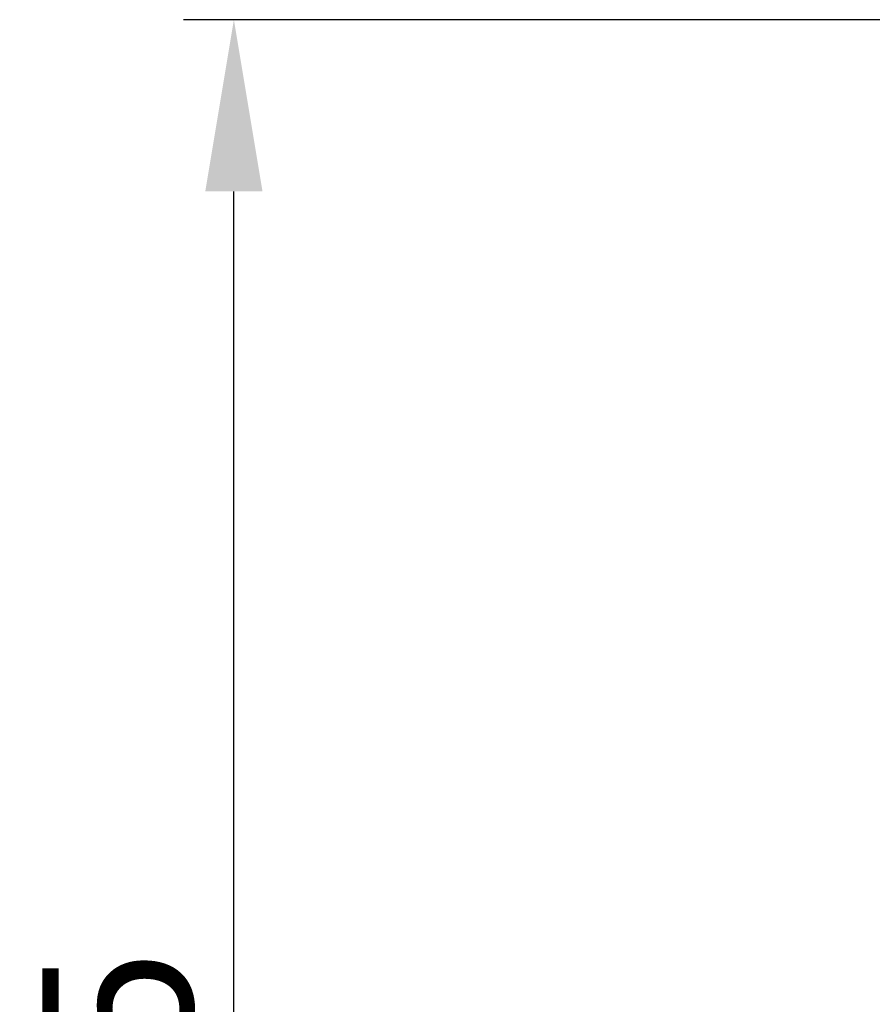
# Model space of a CAD drawing. Header units: millimetres. Extents: x 0 to 39025, y -31299 to 8400.
# Tile 104 of 209: x 14228 to 14567, y -13364 to -12973. Entities that reach past the tile are written whole.
import ezdxf

# ---------------------------------------------------------------- set-up
doc = ezdxf.new("R2010")
doc.units = ezdxf.units.MM
doc.header["$PDSIZE"] = -1
doc.layers.add('DIMENZIJE', color=4, linetype='Continuous')
doc.styles.add('SLDTEXTSTYLE6', font='txt')
doc.dimstyles.new('SLDDIMSTYLE0', dxfattribs={"dimtxt": 3, "dimasz": 3.414889, "dimexe": 0, "dimexo": 0.0625, "dimgap": 0.75, "dimtad": 1, "dimdec": 0, "dimlfac": 20, "dimrnd": 1e-09, "dimzin": 12, "dimdsep": 46, "dimtxsty": 'SLDTEXTSTYLE6', "dimsah": 1, "dimcen": 0.09, "dimadec": 0, "dimazin": 3, "dimtfac": 1, "dimtdec": 0, "dimtofl": 0, "dimtmove": 0, "dimatfit": 3, "dimfxl": 1, "dimfrac": 2, "dimtolj": 1, "dimtzin": 12, "dimarcsym": 0})

# ---------------------------------------------------------------- blocks, each defined once
blk = doc.blocks.new('*D188')
at = {"layer": 'Defpoints', "color": 0, "transparency": 16777216}
for p in [(14313.47, -12972.75), (14727.87, -12972.75), (14767.77, -13848.05)]:
    blk.add_point(p, dxfattribs=at)
at = {"layer": 'DIMENZIJE', "color": 0, "lineweight": -2, "transparency": 16777216}
for p, q in [((14726.62, -12972.75), (14293.47, -12972.75)), ((14313.47, -13779.76), (14313.47, -13041.05)), ((14766.52, -13848.05), (14293.47, -13848.05))]:
    blk.add_line(p, q, dxfattribs=at)
at = {"layer": 'DIMENZIJE', "color": 0, "transparency": 16777216}
for points in [[(14302.09, -13041.05), (14324.86, -13041.05), (14313.47, -12972.75)], [(14302.09, -13779.76), (14324.86, -13779.76), (14313.47, -13848.05)]]:
    blk.add_solid(points, dxfattribs=at)
at = {"layer": 'DIMENZIJE', "color": 0, "transparency": 16777216, "insert": (14267.62, -13410.4), "char_height": 60, "attachment_point": 5, "rotation": 90, "style": 'SLDTEXTSTYLE6'}
blk.add_mtext('\\A1;875', dxfattribs=at)

msp = doc.modelspace()

# ---------------------------------------------------------------- dimensions: what is measured, and where the dimension line sits
at = {"layer": 'DIMENZIJE'}
dim = msp.add_linear_dim(base=(14313.47, -12972.75), p1=(14767.77, -13848.05), p2=(14727.87, -12972.75), angle=90, dimstyle='SLDDIMSTYLE0', override={"dimscale": 20, "dimexe": 1, "dimlfac": 1, "dimdle": 1, "dimtofl": 1}, dxfattribs=at)
dim.commit()
dim.dimension.update_dxf_attribs({"geometry": '*D188', "text_midpoint": (14267.62, -13410.4)})

doc.saveas('drawing.dxf')
